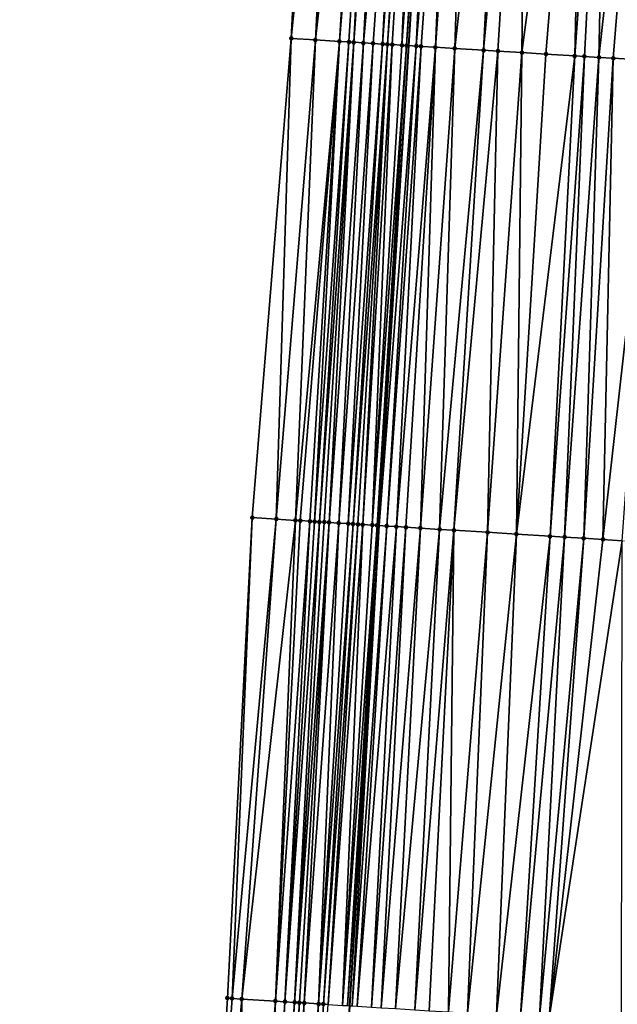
# Model space of a CAD drawing. Header units: feet. Extents: x 2004186 to 2014793, y 836912 to 864902.
# Tile 226 of 256: x 2010594 to 2010619, y 843846 to 843887. Entities that reach past the tile are written whole.
import ezdxf

# ---------------------------------------------------------------- set-up
doc = ezdxf.new("R2010")
doc.units = ezdxf.units.FT
doc.header["$LTSCALE"] = 100
doc.header["$MEASUREMENT"] = 0
for name, color, linetype, lineweight in [('EP_Travel Lane', 5, 'Continuous', 40), ('Road Shots', 4, 'Continuous', 200), ('Road X-Section', 30, 'Continuous', 13)]:
    doc.layers.add(name, color=color, linetype=linetype, lineweight=lineweight)
doc.layers.add('I-77 SB_MM21-27-Surface-Border', color=7, linetype='Continuous')
doc.layers.add('I-77 SB_MM21-27-Surface-TIN', color=7, linetype='Continuous')

msp = doc.modelspace()

# ---------------------------------------------------------------- linework, layer by layer
at = {"layer": 'EP_Travel Lane'}
msp.add_polyline3d([(2010597.708061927, 843686.6427311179, 396.3565109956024), (2010598.91840863, 843706.5942496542, 396.7299371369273), (2010600.136614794, 843726.574006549, 397.1002245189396), (2010601.360643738, 843746.5332797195, 397.4784179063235), (2010602.585253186, 843766.4909478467, 397.8725884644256), (2010603.809938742, 843786.4498563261, 398.2380047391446), (2010605.034605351, 843806.4084560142, 398.5957688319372), (2010606.259246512, 843826.3666409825, 398.9718619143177), (2010607.483909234, 843846.3251773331, 399.35019786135), (2010608.708571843, 843866.2837118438, 399.7205685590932), (2010609.939896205, 843886.2297355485, 400.1205587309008), (2010611.180309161, 843906.1838157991, 400.5107449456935), (2010612.421764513, 843926.1415796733, 400.8776215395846), (2010613.663197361, 843946.0989817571, 401.2568078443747), (2010614.904500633, 843966.0543007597, 401.6235736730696), (2010616.145713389, 843986.0081646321, 401.9860260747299)], dxfattribs=at)
at = {"layer": 'I-77 SB_MM21-27-Surface-Border', "color": 3, "linetype": 'ByBlock', "lineweight": -2}
msp.add_polyline3d([(2010593.770172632, 843686.8848430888, 396.1927937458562), (2010594.780866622, 843706.8481472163, 396.5729672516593), (2010596.202234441, 843726.8191187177, 396.96147046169), (2010597.233796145, 843746.7907830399, 397.3392252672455), (2010598.266273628, 843766.7603996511, 397.7234545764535), (2010598.899619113, 843786.7564116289, 398.064258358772), (2010599.932167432, 843806.727175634, 398.3987386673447), (2010601.164319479, 843826.6853531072, 398.7434134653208), (2010602.396470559, 843846.6435149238, 399.1274067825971), (2010603.428951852, 843866.6131932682, 399.5397705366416), (2010605.054714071, 843886.5325009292, 399.9490620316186), (2010606.076801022, 843906.4996209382, 400.3238787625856), (2010607.49786004, 843926.4462868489, 400.6903829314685), (2010610.316223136, 843946.3061017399, 401.1268342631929), (2010610.938647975, 843966.2995420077, 401.4839026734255), (2010611.960237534, 843986.2671053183, 401.8444700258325)], dxfattribs=at)
at = {"layer": 'I-77 SB_MM21-27-Surface-TIN', "color": 128, "linetype": 'ByBlock', "lineweight": -2}
for points in [[(2010607.074892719, 843906.4378680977, 400.3599368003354), (2010606.076801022, 843906.4996209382, 400.3238787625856), (2010605.054714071, 843886.5325009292, 399.9490620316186)], [(2010607.074892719, 843906.4378680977, 400.3599368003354), (2010605.054714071, 843886.5325009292, 399.9490620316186), (2010606.052797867, 843886.4706196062, 399.9852492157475)], [(2010608.272596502, 843906.3636624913, 400.4087091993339), (2010607.074892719, 843906.4378680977, 400.3599368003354), (2010606.052797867, 843886.4706196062, 399.9852492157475)], [(2010608.272596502, 843906.3636624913, 400.4087091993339), (2010606.052797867, 843886.4706196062, 399.9852492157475), (2010607.050875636, 843886.4086399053, 400.026201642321)], [(2010608.671834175, 843906.3389776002, 400.4222577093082), (2010608.272596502, 843906.3636624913, 400.4087091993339), (2010607.050875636, 843886.4086399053, 400.026201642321)], [(2010608.671834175, 843906.3389776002, 400.4222577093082), (2010607.050875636, 843886.4086399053, 400.026201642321), (2010607.450115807, 843886.3839960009, 400.0354149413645)], [(2010608.671834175, 843906.3389776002, 400.4222577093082), (2010607.450115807, 843886.3839960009, 400.0354149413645), (2010607.649733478, 843886.3716346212, 400.041931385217)], [(2010609.071066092, 843906.3141986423, 400.4408711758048), (2010608.671834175, 843906.3389776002, 400.4222577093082), (2010607.649733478, 843886.3716346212, 400.041931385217)], [(2010609.071066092, 843906.3141986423, 400.4408711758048), (2010607.649733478, 843886.3716346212, 400.041931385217), (2010608.048961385, 843886.3467904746, 400.0608440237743)], [(2010609.869525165, 843906.2645629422, 400.4822863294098), (2010609.071066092, 843906.3141986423, 400.4408711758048), (2010608.048961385, 843886.3467904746, 400.0608440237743)], [(2010609.869525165, 843906.2645629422, 400.4822863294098), (2010608.048961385, 843886.3467904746, 400.0608440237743), (2010608.448180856, 843886.3218086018, 400.0864278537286)], [(2010609.869525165, 843906.2645629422, 400.4822863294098), (2010608.448180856, 843886.3218086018, 400.0864278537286), (2010608.847399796, 843886.2968180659, 400.1124313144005)], [(2010610.268761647, 843906.2398585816, 400.4968831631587), (2010609.869525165, 843906.2645629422, 400.4822863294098), (2010608.847399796, 843886.2968180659, 400.1124313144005)], [(2010610.268761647, 843906.2398585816, 400.4968831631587), (2010608.847399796, 843886.2968180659, 400.1124313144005), (2010609.047017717, 843886.284460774, 400.1187497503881)], [(2010610.468384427, 843906.2275805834, 400.5001873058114), (2010610.268761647, 843906.2398585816, 400.4968831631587), (2010609.047017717, 843886.284460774, 400.1187497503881)], [(2010610.468384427, 843906.2275805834, 400.5001873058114), (2010609.047017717, 843886.284460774, 400.1187497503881), (2010609.246643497, 843886.2722317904, 400.11885319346)], [(2010610.468384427, 843906.2275805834, 400.5001873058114), (2010609.246643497, 843886.2722317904, 400.11885319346), (2010609.645906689, 843886.2479637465, 400.1098605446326)], [(2010610.867636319, 843906.2031280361, 400.5012254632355), (2010610.468384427, 843906.2275805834, 400.5001873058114), (2010609.645906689, 843886.2479637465, 400.1098605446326)], [(2010611.067257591, 843906.1908253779, 400.5058574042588), (2010610.867636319, 843906.2031280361, 400.5012254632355), (2010609.645906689, 843886.2479637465, 400.1098605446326)], [(2010611.067257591, 843906.1908253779, 400.5058574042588), (2010609.645906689, 843886.2479637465, 400.1098605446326), (2010609.845526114, 843886.235631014, 400.1149893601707)], [(2010611.067257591, 843906.1908253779, 400.5058574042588), (2010609.845526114, 843886.235631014, 400.1149893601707), (2010611.180309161, 843906.1838157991, 400.5107449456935)], [(2010609.845526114, 843886.235631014, 400.1149893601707), (2010609.939896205, 843886.2297355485, 400.1205587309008), (2010611.180309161, 843906.1838157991, 400.5107449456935)], [(2010610.244748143, 843886.2106909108, 400.1385499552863), (2010611.180309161, 843906.1838157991, 400.5107449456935), (2010609.939896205, 843886.2297355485, 400.1205587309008)], [(2010611.865724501, 843906.1413177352, 400.5403774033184), (2010611.180309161, 843906.1838157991, 400.5107449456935), (2010610.244748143, 843886.2106909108, 400.1385499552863)], [(2010611.865724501, 843906.1413177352, 400.5403774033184), (2010610.244748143, 843886.2106909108, 400.1385499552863), (2010610.444361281, 843886.1982555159, 400.1486515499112)], [(2010611.865724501, 843906.1413177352, 400.5403774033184), (2010610.444361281, 843886.1982555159, 400.1486515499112), (2010611.043205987, 843886.1610357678, 400.1747695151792)], [(2010612.464579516, 843906.1042659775, 400.5620151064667), (2010611.865724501, 843906.1413177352, 400.5403774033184), (2010611.043205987, 843886.1610357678, 400.1747695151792)], [(2010612.464579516, 843906.1042659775, 400.5620151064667), (2010611.043205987, 843886.1610357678, 400.1747695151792), (2010611.841679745, 843886.1116404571, 400.198403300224)], [(2010614.06154497, 843906.0057676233, 400.6032213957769), (2010612.464579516, 843906.1042659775, 400.5620151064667), (2010611.841679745, 843886.1116404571, 400.198403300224)], [(2010614.06154497, 843906.0057676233, 400.6032213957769), (2010611.841679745, 843886.1116404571, 400.198403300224), (2010613.039400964, 843886.0377202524, 400.2254857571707)], [(2010614.860028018, 843905.9565236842, 400.6235424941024), (2010614.06154497, 843906.0057676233, 400.6032213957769), (2010613.039400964, 843886.0377202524, 400.2254857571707)], [(2010614.860028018, 843905.9565236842, 400.6235424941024), (2010613.039400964, 843886.0377202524, 400.2254857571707), (2010613.638261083, 843886.0007521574, 400.2394141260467)], [(2010614.860028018, 843905.9565236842, 400.6235424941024), (2010613.638261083, 843886.0007521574, 400.2394141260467), (2010614.636363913, 843885.9391816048, 400.2605482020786)], [(2010617.255491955, 843905.8090336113, 400.6714892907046), (2010614.860028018, 843905.9565236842, 400.6235424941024), (2010614.636363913, 843885.9391816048, 400.2605482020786)], [(2010617.255491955, 843905.8090336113, 400.6714892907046), (2010614.636363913, 843885.9391816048, 400.2605482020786), (2010615.634466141, 843885.8776012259, 400.2821582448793)], [(2010617.255491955, 843905.8090336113, 400.6714892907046), (2010615.634466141, 843885.8776012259, 400.2821582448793), (2010616.832197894, 843885.8038530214, 400.3009093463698)], [(2010618.253604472, 843905.747620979, 400.6892291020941), (2010617.255491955, 843905.8090336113, 400.6714892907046), (2010616.832197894, 843885.8038530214, 400.3009093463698)], [(2010618.253604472, 843905.747620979, 400.6892291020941), (2010616.832197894, 843885.8038530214, 400.3009093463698), (2010617.231442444, 843885.7792806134, 400.3066595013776)], [(2010618.253604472, 843905.747620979, 400.6892291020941), (2010617.231442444, 843885.7792806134, 400.3066595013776), (2010617.830298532, 843885.7422467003, 400.3237759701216)], [(2010620.050192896, 843905.6368477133, 400.73357333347), (2010618.253604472, 843905.747620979, 400.6892291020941), (2010617.830298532, 843885.7422467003, 400.3237759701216)], [(2010620.050192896, 843905.6368477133, 400.73357333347), (2010617.830298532, 843885.7422467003, 400.3237759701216), (2010618.429150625, 843885.7051475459, 400.3440526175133)], [(2010620.050192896, 843905.6368477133, 400.73357333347), (2010618.429150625, 843885.7051475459, 400.3440526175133), (2010620.225722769, 843885.5941091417, 400.3923342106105)], [(2010605.054714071, 843886.5325009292, 399.9490620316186), (2010603.428951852, 843866.6131932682, 399.5397705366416), (2010604.427006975, 843866.5508515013, 399.5768566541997)], [(2010606.052797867, 843886.4706196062, 399.9852492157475), (2010605.054714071, 843886.5325009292, 399.9490620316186), (2010604.427006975, 843866.5508515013, 399.5768566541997)], [(2010606.052797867, 843886.4706196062, 399.9852492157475), (2010604.427006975, 843866.5508515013, 399.5768566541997), (2010605.225448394, 843866.5009346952, 399.6087532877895)], [(2010607.050875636, 843886.4086399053, 400.026201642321), (2010606.052797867, 843886.4706196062, 399.9852492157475), (2010605.225448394, 843866.5009346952, 399.6087532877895)], [(2010607.050875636, 843886.4086399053, 400.026201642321), (2010605.225448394, 843866.5009346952, 399.6087532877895), (2010605.425056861, 843866.4884249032, 399.6182979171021)], [(2010607.050875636, 843886.4086399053, 400.026201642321), (2010605.425056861, 843866.4884249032, 399.6182979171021), (2010605.824279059, 843866.4634906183, 399.6330080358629)], [(2010607.050875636, 843886.4086399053, 400.026201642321), (2010605.824279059, 843866.4634906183, 399.6330080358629), (2010606.023887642, 843866.4509827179, 399.6424555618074)], [(2010607.450115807, 843886.3839960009, 400.0354149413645), (2010607.050875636, 843886.4086399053, 400.026201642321), (2010606.023887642, 843866.4509827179, 399.6424555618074)], [(2010607.450115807, 843886.3839960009, 400.0354149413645), (2010606.023887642, 843866.4509827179, 399.6424555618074), (2010606.223501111, 843866.4385539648, 399.6478397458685)], [(2010607.649733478, 843886.3716346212, 400.041931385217), (2010607.450115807, 843886.3839960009, 400.0354149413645), (2010606.223501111, 843866.4385539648, 399.6478397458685)], [(2010607.649733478, 843886.3716346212, 400.041931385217), (2010606.223501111, 843866.4385539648, 399.6478397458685), (2010606.423118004, 843866.426180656, 399.6503774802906)], [(2010607.649733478, 843886.3716346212, 400.041931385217), (2010606.423118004, 843866.426180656, 399.6503774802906), (2010606.622729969, 843866.4137275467, 399.6570121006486)], [(2010608.048961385, 843886.3467904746, 400.0608440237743), (2010607.649733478, 843886.3716346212, 400.041931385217), (2010606.622729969, 843866.4137275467, 399.6570121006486)], [(2010608.048961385, 843886.3467904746, 400.0608440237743), (2010606.622729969, 843866.4137275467, 399.6570121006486), (2010607.021942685, 843866.3886396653, 399.6796076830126)], [(2010608.448180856, 843886.3218086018, 400.0864278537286), (2010608.048961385, 843886.3467904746, 400.0608440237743), (2010607.021942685, 843866.3886396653, 399.6796076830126)], [(2010608.448180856, 843886.3218086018, 400.0864278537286), (2010607.021942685, 843866.3886396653, 399.6796076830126), (2010607.42115334, 843866.363518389, 399.7039177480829)], [(2010608.847399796, 843886.2968180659, 400.1124313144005), (2010608.448180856, 843886.3218086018, 400.0864278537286), (2010607.42115334, 843866.363518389, 399.7039177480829)], [(2010608.847399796, 843886.2968180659, 400.1124313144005), (2010607.42115334, 843866.363518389, 399.7039177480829), (2010607.620761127, 843866.3509975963, 399.7140271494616)], [(2010609.047017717, 843886.284460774, 400.1187497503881), (2010608.847399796, 843886.2968180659, 400.1124313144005), (2010607.620761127, 843866.3509975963, 399.7140271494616)], [(2010609.047017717, 843886.284460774, 400.1187497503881), (2010607.620761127, 843866.3509975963, 399.7140271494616), (2010607.820372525, 843866.3385352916, 399.721133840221)], [(2010609.047017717, 843886.284460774, 400.1187497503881), (2010607.820372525, 843866.3385352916, 399.721133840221), (2010608.019993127, 843866.3262220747, 399.7205865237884)], [(2010609.246643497, 843886.2722317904, 400.11885319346), (2010609.047017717, 843886.284460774, 400.1187497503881), (2010608.019993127, 843866.3262220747, 399.7205865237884)], [(2010609.246643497, 843886.2722317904, 400.11885319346), (2010608.019993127, 843866.3262220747, 399.7205865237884), (2010608.419246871, 843866.3017987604, 399.7090639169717)], [(2010609.645906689, 843886.2479637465, 400.1098605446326), (2010609.246643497, 843886.2722317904, 400.11885319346), (2010608.419246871, 843866.3017987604, 399.7090639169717)], [(2010609.845526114, 843886.235631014, 400.1149893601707), (2010609.645906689, 843886.2479637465, 400.1098605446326), (2010608.419246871, 843866.3017987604, 399.7090639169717)], [(2010609.845526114, 843886.235631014, 400.1149893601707), (2010608.419246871, 843866.3017987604, 399.7090639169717), (2010608.618861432, 843866.2893876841, 399.7135405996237)], [(2010609.845526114, 843886.235631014, 400.1149893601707), (2010608.618861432, 843866.2893876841, 399.7135405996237), (2010609.939896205, 843886.2297355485, 400.1205587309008)], [(2010608.618861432, 843866.2893876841, 399.7135405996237), (2010608.708571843, 843866.2837118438, 399.7205685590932), (2010609.939896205, 843886.2297355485, 400.1205587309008)], [(2010610.244748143, 843886.2106909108, 400.1385499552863), (2010609.939896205, 843886.2297355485, 400.1205587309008), (2010608.708571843, 843866.2837118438, 399.7205685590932)], [(2010610.244748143, 843886.2106909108, 400.1385499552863), (2010608.708571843, 843866.2837118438, 399.7205685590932), (2010609.018063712, 843866.2641307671, 399.7448143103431)], [(2010610.444361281, 843886.1982555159, 400.1486515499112), (2010610.244748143, 843886.2106909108, 400.1385499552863), (2010609.018063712, 843866.2641307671, 399.7448143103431)], [(2010610.444361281, 843886.1982555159, 400.1486515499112), (2010609.018063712, 843866.2641307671, 399.7448143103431), (2010609.417286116, 843866.2391998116, 399.7593534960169)], [(2010611.043205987, 843886.1610357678, 400.1747695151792), (2010610.444361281, 843886.1982555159, 400.1486515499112), (2010609.417286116, 843866.2391998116, 399.7593534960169)], [(2010611.043205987, 843886.1610357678, 400.1747695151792), (2010609.417286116, 843866.2391998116, 399.7593534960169), (2010609.816503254, 843866.2141835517, 399.778272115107)], [(2010611.043205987, 843886.1610357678, 400.1747695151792), (2010609.816503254, 843866.2141835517, 399.778272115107), (2010610.415338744, 843866.1768176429, 399.798513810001)], [(2010611.841679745, 843886.1116404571, 400.198403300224), (2010611.043205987, 843886.1610357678, 400.1747695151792), (2010610.415338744, 843866.1768176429, 399.798513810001)], [(2010611.841679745, 843886.1116404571, 400.198403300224), (2010610.415338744, 843866.1768176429, 399.798513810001), (2010611.213797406, 843866.1271801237, 399.8160721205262)], [(2010613.039400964, 843886.0377202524, 400.2254857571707), (2010611.841679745, 843886.1116404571, 400.198403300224), (2010611.213797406, 843866.1271801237, 399.8160721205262)], [(2010613.039400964, 843886.0377202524, 400.2254857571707), (2010611.213797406, 843866.1271801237, 399.8160721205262), (2010611.812640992, 843866.0899453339, 399.8295822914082)], [(2010613.638261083, 843886.0007521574, 400.2394141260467), (2010613.039400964, 843886.0377202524, 400.2254857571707), (2010611.812640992, 843866.0899453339, 399.8295822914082)], [(2010613.638261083, 843886.0007521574, 400.2394141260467), (2010611.812640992, 843866.0899453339, 399.8295822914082), (2010613.209947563, 843866.0031430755, 399.8570544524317)], [(2010614.636363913, 843885.9391816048, 400.2605482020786), (2010613.638261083, 843886.0007521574, 400.2394141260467), (2010613.209947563, 843866.0031430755, 399.8570544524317)], [(2010614.636363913, 843885.9391816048, 400.2605482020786), (2010613.209947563, 843866.0031430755, 399.8570544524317), (2010614.407635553, 843865.9286867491, 399.8833943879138)], [(2010615.634466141, 843885.8776012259, 400.2821582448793), (2010614.636363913, 843885.9391816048, 400.2605482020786), (2010614.407635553, 843865.9286867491, 399.8833943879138)], [(2010616.832197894, 843885.8038530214, 400.3009093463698), (2010615.634466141, 843885.8776012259, 400.2821582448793), (2010614.407635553, 843865.9286867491, 399.8833943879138)], [(2010616.832197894, 843885.8038530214, 400.3009093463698), (2010614.407635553, 843865.9286867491, 399.8833943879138), (2010615.804948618, 843865.8419896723, 399.9054666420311)], [(2010617.231442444, 843885.7792806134, 400.3066595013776), (2010616.832197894, 843885.8038530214, 400.3009093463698), (2010615.804948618, 843865.8419896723, 399.9054666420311)], [(2010617.231442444, 843885.7792806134, 400.3066595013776), (2010615.804948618, 843865.8419896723, 399.9054666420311), (2010616.403792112, 843865.8047533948, 399.9190531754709)], [(2010617.830298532, 843885.7422467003, 400.3237759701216), (2010617.231442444, 843885.7792806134, 400.3066595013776), (2010616.403792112, 843865.8047533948, 399.9190531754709)], [(2010617.830298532, 843885.7422467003, 400.3237759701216), (2010616.403792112, 843865.8047533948, 399.9190531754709), (2010617.202244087, 843865.755007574, 399.942171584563)], [(2010618.429150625, 843885.7051475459, 400.3440526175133), (2010617.830298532, 843885.7422467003, 400.3237759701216), (2010617.202244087, 843865.755007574, 399.942171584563)], [(2010618.429150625, 843885.7051475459, 400.3440526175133), (2010617.202244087, 843865.755007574, 399.942171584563), (2010618.000699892, 843865.7053237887, 399.9621051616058)], [(2010620.225722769, 843885.5941091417, 400.3923342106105), (2010618.429150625, 843885.7051475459, 400.3440526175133), (2010618.000699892, 843865.7053237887, 399.9621051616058)], [(2010620.225722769, 843885.5941091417, 400.3923342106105), (2010618.000699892, 843865.7053237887, 399.9621051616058), (2010618.799153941, 843865.6556115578, 399.9834991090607)], [(2010603.428951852, 843866.6131932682, 399.5397705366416), (2010602.396470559, 843846.6435149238, 399.1274067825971), (2010602.596078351, 843846.6309942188, 399.1377497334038)], [(2010604.427006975, 843866.5508515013, 399.5768566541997), (2010603.428951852, 843866.6131932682, 399.5397705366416), (2010602.596078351, 843846.6309942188, 399.1377497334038)], [(2010604.427006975, 843866.5508515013, 399.5768566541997), (2010602.596078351, 843846.6309942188, 399.1377497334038), (2010602.995303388, 843846.6061059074, 399.1503906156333)], [(2010605.225448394, 843866.5009346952, 399.6087532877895), (2010604.427006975, 843866.5508515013, 399.5768566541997), (2010602.995303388, 843846.6061059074, 399.1503906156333)], [(2010605.225448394, 843866.5009346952, 399.6087532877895), (2010602.995303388, 843846.6061059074, 399.1503906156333), (2010604.392571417, 843846.5186793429, 399.2113163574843)], [(2010605.425056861, 843866.4884249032, 399.6182979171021), (2010605.225448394, 843866.5009346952, 399.6087532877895), (2010604.392571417, 843846.5186793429, 399.2113163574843)], [(2010605.824279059, 843866.4634906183, 399.6330080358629), (2010605.425056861, 843866.4884249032, 399.6182979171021), (2010604.392571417, 843846.5186793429, 399.2113163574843)], [(2010605.824279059, 843866.4634906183, 399.6330080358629), (2010604.392571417, 843846.5186793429, 399.2113163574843), (2010604.791787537, 843846.4936465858, 399.2315475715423)], [(2010606.023887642, 843866.4509827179, 399.6424555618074), (2010605.824279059, 843866.4634906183, 399.6330080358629), (2010604.791787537, 843846.4936465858, 399.2315475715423)], [(2010606.223501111, 843866.4385539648, 399.6478397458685), (2010606.023887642, 843866.4509827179, 399.6424555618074), (2010604.791787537, 843846.4936465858, 399.2315475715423)], [(2010606.223501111, 843866.4385539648, 399.6478397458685), (2010604.791787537, 843846.4936465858, 399.2315475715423), (2010605.191025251, 843846.4689636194, 399.2333979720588)], [(2010606.423118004, 843866.426180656, 399.6503774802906), (2010606.223501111, 843866.4385539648, 399.6478397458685), (2010605.191025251, 843846.4689636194, 399.2333979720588)], [(2010606.622729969, 843866.4137275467, 399.6570121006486), (2010606.423118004, 843866.426180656, 399.6503774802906), (2010605.191025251, 843846.4689636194, 399.2333979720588)], [(2010606.622729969, 843866.4137275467, 399.6570121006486), (2010605.191025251, 843846.4689636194, 399.2333979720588), (2010605.390634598, 843846.4564680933, 399.242417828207)], [(2010606.622729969, 843866.4137275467, 399.6570121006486), (2010605.390634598, 843846.4564680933, 399.242417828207), (2010605.590238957, 843846.443891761, 399.2556838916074)], [(2010607.021942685, 843866.3886396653, 399.6796076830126), (2010606.622729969, 843866.4137275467, 399.6570121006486), (2010605.590238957, 843846.443891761, 399.2556838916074)], [(2010607.021942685, 843866.3886396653, 399.6796076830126), (2010605.590238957, 843846.443891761, 399.2556838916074), (2010606.189040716, 843846.4059794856, 399.3051129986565)], [(2010607.42115334, 843866.363518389, 399.7039177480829), (2010607.021942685, 843866.3886396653, 399.6796076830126), (2010606.189040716, 843846.4059794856, 399.3051129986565)], [(2010607.620761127, 843866.3509975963, 399.7140271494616), (2010607.42115334, 843866.363518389, 399.7039177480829), (2010606.189040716, 843846.4059794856, 399.3051129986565)], [(2010607.620761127, 843866.3509975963, 399.7140271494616), (2010606.189040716, 843846.4059794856, 399.3051129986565), (2010606.388647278, 843846.3934388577, 399.3165028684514)], [(2010607.820372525, 843866.3385352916, 399.721133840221), (2010607.620761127, 843866.3509975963, 399.7140271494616), (2010606.388647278, 843846.3934388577, 399.3165028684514)], [(2010607.820372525, 843866.3385352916, 399.721133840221), (2010606.388647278, 843846.3934388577, 399.3165028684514), (2010606.588257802, 843846.3809623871, 399.3245213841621)], [(2010608.019993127, 843866.3262220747, 399.7205865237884), (2010607.820372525, 843866.3385352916, 399.721133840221), (2010606.588257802, 843846.3809623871, 399.3245213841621)], [(2010608.019993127, 843866.3262220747, 399.7205865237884), (2010606.588257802, 843846.3809623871, 399.3245213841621), (2010607.18710736, 843846.3438243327, 399.3332667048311)], [(2010608.419246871, 843866.3017987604, 399.7090639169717), (2010608.019993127, 843866.3262220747, 399.7205865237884), (2010607.18710736, 843846.3438243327, 399.3332667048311)], [(2010608.618861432, 843866.2893876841, 399.7135405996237), (2010608.419246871, 843866.3017987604, 399.7090639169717), (2010607.18710736, 843846.3438243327, 399.3332667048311)], [(2010608.618861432, 843866.2893876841, 399.7135405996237), (2010607.18710736, 843846.3438243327, 399.3332667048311), (2010607.386716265, 843846.3313216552, 399.3426623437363)], [(2010608.618861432, 843866.2893876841, 399.7135405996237), (2010607.386716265, 843846.3313216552, 399.3426623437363), (2010608.708571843, 843866.2837118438, 399.7205685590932)], [(2010607.386716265, 843846.3313216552, 399.3426623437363), (2010607.483909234, 843846.3251773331, 399.35019786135), (2010608.708571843, 843866.2837118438, 399.7205685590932)], [(2010607.586318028, 843846.3187032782, 399.3581377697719), (2010608.708571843, 843866.2837118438, 399.7205685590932), (2010607.483909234, 843846.3251773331, 399.35019786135)], [(2010609.018063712, 843866.2641307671, 399.7448143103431), (2010608.708571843, 843866.2837118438, 399.7205685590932), (2010607.586318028, 843846.3187032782, 399.3581377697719)], [(2010609.018063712, 843866.2641307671, 399.7448143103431), (2010607.586318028, 843846.3187032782, 399.3581377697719), (2010607.785924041, 843846.306153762, 399.3699946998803)], [(2010609.417286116, 843866.2391998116, 399.7593534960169), (2010609.018063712, 843866.2641307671, 399.7448143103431), (2010607.785924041, 843846.306153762, 399.3699946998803)], [(2010609.417286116, 843866.2391998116, 399.7593534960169), (2010607.785924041, 843846.306153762, 399.3699946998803), (2010608.384764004, 843846.2688602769, 399.3869075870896)], [(2010609.816503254, 843866.2141835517, 399.778272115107), (2010609.417286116, 843866.2391998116, 399.7593534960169), (2010608.384764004, 843846.2688602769, 399.3869075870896)], [(2010609.816503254, 843866.2141835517, 399.778272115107), (2010608.384764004, 843846.2688602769, 399.3869075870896), (2010608.783987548, 843846.2439478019, 399.4008182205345)], [(2010610.415338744, 843866.1768176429, 399.798513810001), (2010609.816503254, 843866.2141835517, 399.778272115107), (2010608.783987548, 843846.2439478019, 399.4008182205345)], [(2010610.415338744, 843866.1768176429, 399.798513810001), (2010608.783987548, 843846.2439478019, 399.4008182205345), (2010609.382830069, 843846.2066957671, 399.4155529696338)], [(2010611.213797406, 843866.1271801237, 399.8160721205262), (2010610.415338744, 843866.1768176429, 399.798513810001), (2010609.382830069, 843846.2066957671, 399.4155529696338)], [(2010611.213797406, 843866.1271801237, 399.8160721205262), (2010609.382830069, 843846.2066957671, 399.4155529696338), (2010610.181289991, 843846.1570786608, 399.4324524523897)], [(2010611.812640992, 843866.0899453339, 399.8295822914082), (2010611.213797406, 843866.1271801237, 399.8160721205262), (2010610.181289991, 843846.1570786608, 399.4324524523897)], [(2010611.812640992, 843866.0899453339, 399.8295822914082), (2010610.181289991, 843846.1570786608, 399.4324524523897), (2010610.78013741, 843846.1199059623, 399.443018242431)], [(2010611.812640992, 843866.0899453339, 399.8295822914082), (2010610.78013741, 843846.1199059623, 399.443018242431), (2010611.578597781, 843846.0702961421, 399.4595348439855)], [(2010613.209947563, 843866.0031430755, 399.8570544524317), (2010611.812640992, 843866.0899453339, 399.8295822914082), (2010611.578597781, 843846.0702961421, 399.4595348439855)], [(2010613.209947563, 843866.0031430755, 399.8570544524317), (2010611.578597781, 843846.0702961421, 399.4595348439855), (2010612.377060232, 843846.020719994, 399.4742820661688)], [(2010614.407635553, 843865.9286867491, 399.8833943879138), (2010613.209947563, 843866.0031430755, 399.8570544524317), (2010612.377060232, 843846.020719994, 399.4742820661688)], [(2010614.407635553, 843865.9286867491, 399.8833943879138), (2010612.377060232, 843846.020719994, 399.4742820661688), (2010613.5747507, 843845.9463038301, 399.4991323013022)], [(2010615.804948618, 843865.8419896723, 399.9054666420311), (2010614.407635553, 843865.9286867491, 399.8833943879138), (2010613.5747507, 843845.9463038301, 399.4991323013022)], [(2010615.804948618, 843865.8419896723, 399.9054666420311), (2010613.5747507, 843845.9463038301, 399.4991323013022), (2010614.572829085, 843845.8843388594, 399.5172923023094)], [(2010616.403792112, 843865.8047533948, 399.9190531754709), (2010615.804948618, 843865.8419896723, 399.9054666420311), (2010614.572829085, 843845.8843388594, 399.5172923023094)], [(2010616.403792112, 843865.8047533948, 399.9190531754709), (2010614.572829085, 843845.8843388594, 399.5172923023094), (2010615.371284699, 843845.8346519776, 399.5378583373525)], [(2010617.202244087, 843865.755007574, 399.942171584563), (2010616.403792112, 843865.8047533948, 399.9190531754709), (2010615.371284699, 843845.8346519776, 399.5378583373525)], [(2010617.202244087, 843865.755007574, 399.942171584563), (2010615.371284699, 843845.8346519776, 399.5378583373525), (2010615.770512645, 843845.8098107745, 399.5480237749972)], [(2010618.000699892, 843865.7053237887, 399.9621051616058), (2010617.202244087, 843865.755007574, 399.942171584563), (2010615.770512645, 843845.8098107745, 399.5480237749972)], [(2010618.799153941, 843865.6556115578, 399.9834991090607), (2010618.000699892, 843865.7053237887, 399.9621051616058), (2010615.770512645, 843845.8098107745, 399.5480237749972)], [(2010618.799153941, 843865.6556115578, 399.9834991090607), (2010615.770512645, 843845.8098107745, 399.5480237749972), (2010618.764736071, 843845.6237259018, 399.6124858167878)], [(2010602.596078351, 843846.6309942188, 399.1377497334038), (2010602.396470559, 843846.6435149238, 399.1274067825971), (2010601.164319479, 843826.6853531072, 398.7434134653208)], [(2010602.995303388, 843846.6061059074, 399.1503906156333), (2010602.596078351, 843846.6309942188, 399.1377497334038), (2010601.164319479, 843826.6853531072, 398.7434134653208)], [(2010602.995303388, 843846.6061059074, 399.1503906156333), (2010601.164319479, 843826.6853531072, 398.7434134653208), (2010601.962760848, 843826.6354354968, 398.7776398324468)], [(2010602.995303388, 843846.6061059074, 399.1503906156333), (2010601.962760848, 843826.6354354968, 398.7776398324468), (2010602.761206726, 843826.5855909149, 398.8078483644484)], [(2010604.392571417, 843846.5186793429, 399.2113163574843), (2010602.995303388, 843846.6061059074, 399.1503906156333), (2010602.761206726, 843826.5855909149, 398.8078483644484)], [(2010604.392571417, 843846.5186793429, 399.2113163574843), (2010602.761206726, 843826.5855909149, 398.8078483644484), (2010603.559644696, 843826.5356182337, 398.8451045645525)], [(2010604.791787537, 843846.4936465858, 399.2315475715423), (2010604.392571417, 843846.5186793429, 399.2113163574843), (2010603.559644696, 843826.5356182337, 398.8451045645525)], [(2010604.791787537, 843846.4936465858, 399.2315475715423), (2010603.559644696, 843826.5356182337, 398.8451045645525), (2010603.75926303, 843826.5232682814, 398.8465391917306)], [(2010605.191025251, 843846.4689636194, 399.2333979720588), (2010604.791787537, 843846.4936465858, 399.2315475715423), (2010603.75926303, 843826.5232682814, 398.8465391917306)], [(2010605.191025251, 843846.4689636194, 399.2333979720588), (2010603.75926303, 843826.5232682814, 398.8465391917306), (2010603.958878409, 843826.5108704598, 398.8506074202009)], [(2010605.390634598, 843846.4564680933, 399.242417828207), (2010605.191025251, 843846.4689636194, 399.2333979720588), (2010603.958878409, 843826.5108704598, 398.8506074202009)], [(2010605.390634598, 843846.4564680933, 399.242417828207), (2010603.958878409, 843826.5108704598, 398.8506074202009), (2010604.158485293, 843826.4983350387, 398.8622460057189)], [(2010605.590238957, 843846.443891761, 399.2556838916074), (2010605.390634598, 843846.4564680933, 399.242417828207), (2010604.158485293, 843826.4983350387, 398.8622460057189)], [(2010605.590238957, 843846.443891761, 399.2556838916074), (2010604.158485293, 843826.4983350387, 398.8622460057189), (2010604.557692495, 843826.4731578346, 398.8913748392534)], [(2010606.189040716, 843846.4059794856, 399.3051129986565), (2010605.590238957, 843846.443891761, 399.2556838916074), (2010604.557692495, 843826.4731578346, 398.8913748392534)], [(2010606.189040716, 843846.4059794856, 399.3051129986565), (2010604.557692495, 843826.4731578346, 398.8913748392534), (2010605.156511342, 843826.4355223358, 398.9278989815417)], [(2010606.388647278, 843846.3934388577, 399.3165028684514), (2010606.189040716, 843846.4059794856, 399.3051129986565), (2010605.156511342, 843826.4355223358, 398.9278989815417)], [(2010606.588257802, 843846.3809623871, 399.3245213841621), (2010606.388647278, 843846.3934388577, 399.3165028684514), (2010605.156511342, 843826.4355223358, 398.9278989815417)]]:
    msp.add_3dface(points, dxfattribs=at)
at = {"layer": 'Road Shots', "lineweight": 100}
for p in [(2010605.054714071, 843886.5325009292, 399.9490620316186), (2010606.052797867, 843886.4706196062, 399.9852492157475), (2010607.050875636, 843886.4086399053, 400.026201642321), (2010607.450115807, 843886.3839960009, 400.0354149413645), (2010607.649733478, 843886.3716346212, 400.041931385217), (2010608.048961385, 843886.3467904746, 400.0608440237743), (2010608.448180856, 843886.3218086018, 400.0864278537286), (2010608.847399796, 843886.2968180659, 400.1124313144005), (2010609.047017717, 843886.284460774, 400.1187497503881), (2010609.246643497, 843886.2722317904, 400.11885319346), (2010609.645906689, 843886.2479637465, 400.1098605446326), (2010609.845526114, 843886.235631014, 400.1149893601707), (2010610.244748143, 843886.2106909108, 400.1385499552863), (2010610.444361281, 843886.1982555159, 400.1486515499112), (2010611.043205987, 843886.1610357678, 400.1747695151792), (2010611.841679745, 843886.1116404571, 400.198403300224), (2010613.039400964, 843886.0377202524, 400.2254857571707), (2010613.638261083, 843886.0007521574, 400.2394141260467), (2010614.636363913, 843885.9391816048, 400.2605482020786), (2010615.634466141, 843885.8776012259, 400.2821582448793), (2010616.832197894, 843885.8038530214, 400.3009093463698), (2010617.231442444, 843885.7792806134, 400.3066595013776), (2010617.830298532, 843885.7422467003, 400.3237759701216), (2010618.429150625, 843885.7051475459, 400.3440526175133), (2010603.428951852, 843866.6131932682, 399.5397705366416), (2010604.427006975, 843866.5508515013, 399.5768566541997), (2010605.225448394, 843866.5009346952, 399.6087532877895), (2010605.425056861, 843866.4884249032, 399.6182979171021), (2010605.824279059, 843866.4634906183, 399.6330080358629), (2010606.023887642, 843866.4509827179, 399.6424555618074), (2010606.223501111, 843866.4385539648, 399.6478397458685), (2010606.423118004, 843866.426180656, 399.6503774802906), (2010606.622729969, 843866.4137275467, 399.6570121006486), (2010607.021942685, 843866.3886396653, 399.6796076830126), (2010607.42115334, 843866.363518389, 399.7039177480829), (2010607.620761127, 843866.3509975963, 399.7140271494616), (2010607.820372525, 843866.3385352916, 399.721133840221), (2010608.019993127, 843866.3262220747, 399.7205865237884), (2010608.419246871, 843866.3017987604, 399.7090639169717), (2010608.618861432, 843866.2893876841, 399.7135405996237), (2010609.018063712, 843866.2641307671, 399.7448143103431), (2010609.417286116, 843866.2391998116, 399.7593534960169), (2010609.816503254, 843866.2141835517, 399.778272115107), (2010610.415338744, 843866.1768176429, 399.798513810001), (2010611.213797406, 843866.1271801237, 399.8160721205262), (2010611.812640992, 843866.0899453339, 399.8295822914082), (2010613.209947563, 843866.0031430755, 399.8570544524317), (2010614.407635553, 843865.9286867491, 399.8833943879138), (2010615.804948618, 843865.8419896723, 399.9054666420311), (2010616.403792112, 843865.8047533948, 399.9190531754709), (2010617.202244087, 843865.755007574, 399.942171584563), (2010618.000699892, 843865.7053237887, 399.9621051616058), (2010602.396470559, 843846.6435149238, 399.1274067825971), (2010602.596078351, 843846.6309942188, 399.1377497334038), (2010602.995303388, 843846.6061059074, 399.1503906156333), (2010604.392571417, 843846.5186793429, 399.2113163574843), (2010604.791787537, 843846.4936465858, 399.2315475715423), (2010605.191025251, 843846.4689636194, 399.2333979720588), (2010605.390634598, 843846.4564680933, 399.242417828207), (2010605.590238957, 843846.443891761, 399.2556838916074), (2010606.189040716, 843846.4059794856, 399.3051129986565), (2010606.388647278, 843846.3934388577, 399.3165028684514)]:
    msp.add_point(p, dxfattribs=at)
at = {"layer": 'Road X-Section', "extrusion": (0.06112116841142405, 0.9979161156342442, 0.02067919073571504), "elevation": 965026.7713303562, "flags": 128}
msp.add_lwpolyline([(-1955253.961684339, -19560.20630963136), (-1955254.961684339, -19560.17011470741), (-1955255.961684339, -19560.1291535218), (-1955256.361684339, -19560.11993825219), (-1955256.561684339, -19560.11342041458), (-1955256.961684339, -19560.09450373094), (-1955257.361684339, -19560.06891442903), (-1955257.761684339, -19560.04290540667), (-1955257.961684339, -19560.03658561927), (-1955258.161684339, -19560.03648215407), (-1955258.561684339, -19560.04547672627), (-1955258.761684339, -19560.04034681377), (-1955259.161684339, -19560.01678117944), (-1955259.361684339, -19560.00667742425), (-1955259.961684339, -19559.9805538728), (-1955260.761684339, -19559.95691503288), (-1955261.961684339, -19559.92982678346), (-1955262.561684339, -19559.91589543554), (-1955263.561684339, -19559.89475683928), (-1955264.561684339, -19559.87314217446), (-1955265.761684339, -19559.85438706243), (-1955266.161684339, -19559.84863567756), (-1955266.761684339, -19559.8315155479), (-1955267.361684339, -19559.81123456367), (-1955269.161684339, -19559.76294264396), (-1955269.561684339, -19559.75192497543), (-1955270.161684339, -19559.74156494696), (-1955270.561684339, -19559.74092109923), (-1955270.761684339, -19559.7377534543), (-1955271.161684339, -19559.73721085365), (-1955271.361684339, -19559.731982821), (-1955271.961684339, -19559.70886433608), (-1955272.56168434, -19559.69508759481), (-1955276.161684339, -19559.64941190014), (-1955277.961684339, -19559.61318893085), (-1955279.161684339, -19559.59115442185), (-1955280.561684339, -19559.56840691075), (-1955281.361684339, -19559.55917104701), (-1955281.761684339, -19559.55199728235), (-1955282.361684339, -19559.54731127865), (-1955282.561684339, -19559.54546565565), (-1955282.961684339, -19559.54943301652), (-1955283.361684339, -19559.5610372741), (-1955283.761684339, -19559.56554848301), (-1955283.961684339, -19559.56582299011), (-1955284.761684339, -19559.58154205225), (-1955285.561684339, -19559.59766653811), (-1955286.761684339, -19559.61437373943), (-1955290.961684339, -19559.645201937), (-1955291.561684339, -19559.64914091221), (-1955292.561684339, -19559.66099860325), (-1955293.761684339, -19559.68425071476), (-1955294.161684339, -19559.69557864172), (-1955294.361684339, -19559.70322968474), (-1955294.561684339, -19559.70688212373), (-1955294.761684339, -19559.71321547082), (-1955294.961684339, -19559.72385231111), (-1955295.161684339, -19559.7296265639), (-1955295.361684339, -19559.73042010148), (-1955295.561684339, -19559.72790867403), (-1955295.761684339, -19559.72830315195), (-1955295.961684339, -19559.73285002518), (-1955296.161684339, -19559.74454351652), (-1955296.361684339, -19559.75401967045), (-1955297.361684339, -19559.78444120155), (-1955297.761684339, -19559.79194078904), (-1955299.161684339, -19559.84860915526), (-1955300.561684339, -19559.90206500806), (-1955301.961684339, -19559.95788627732), (-1955302.561684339, -19559.97873907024)], dxfattribs=at)
at = {"layer": 'Road X-Section', "extrusion": (0.06160765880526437, 0.9979097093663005, 0.01951174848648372), "elevation": 965979.0524786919, "flags": 128}
msp.add_lwpolyline([(-1954784.173783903, -18451.91327753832), (-1954785.173783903, -18451.87618435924), (-1954785.973783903, -18451.84428165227), (-1954786.173783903, -18451.83473520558), (-1954786.573783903, -18451.82002228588), (-1954786.773783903, -18451.81057296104), (-1954786.973783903, -18451.80518775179), (-1954787.173783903, -18451.80264953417), (-1954787.373783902, -18451.79601365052), (-1954787.773783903, -18451.77341376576), (-1954788.173783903, -18451.74909907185), (-1954788.373783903, -18451.73898774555), (-1954788.573783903, -18451.73187970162), (-1954788.773783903, -18451.73242712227), (-1954789.173783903, -18451.74395192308), (-1954789.373783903, -18451.73947438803), (-1954789.773783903, -18451.70819472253), (-1954790.173783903, -18451.69365276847), (-1954790.573783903, -18451.67473054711), (-1954791.173783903, -18451.65448499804), (-1954791.973783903, -18451.63692334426), (-1954792.573783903, -18451.62341060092), (-1954793.973783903, -18451.59593320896), (-1954795.173783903, -18451.56958825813), (-1954796.573783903, -18451.54751180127), (-1954797.173783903, -18451.53392268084), (-1954797.973783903, -18451.5107998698), (-1954798.773783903, -18451.49086249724), (-1954799.573783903, -18451.46946447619), (-1954799.973783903, -18451.46143430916), (-1954800.573783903, -18451.44301290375), (-1954800.773783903, -18451.43871226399), (-1954801.373783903, -18451.43711275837), (-1954801.573783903, -18451.43846676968), (-1954801.773783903, -18451.43543022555), (-1954802.373783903, -18451.41235873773), (-1954802.773783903, -18451.40167782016), (-1954803.373783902, -18451.39259931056), (-1954805.173783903, -18451.37210482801), (-1954806.773783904, -18451.34939662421), (-1954807.973783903, -18451.32824498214), (-1954809.173783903, -18451.31219837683), (-1954812.373783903, -18451.25889929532), (-1954813.173783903, -18451.25173912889), (-1954813.373783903, -18451.25300072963), (-1954813.573783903, -18451.25828706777), (-1954813.773783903, -18451.26135228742), (-1954814.573783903, -18451.26532594), (-1954816.373783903, -18451.30088717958), (-1954817.573783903, -18451.31769834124), (-1954820.373783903, -18451.34226050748), (-1954822.573783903, -18451.35806539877), (-1954823.573783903, -18451.37049763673), (-1954824.373783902, -18451.38537743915), (-1954824.973783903, -18451.40235568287), (-1954825.373783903, -18451.41085010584), (-1954825.773783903, -18451.43476166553), (-1954825.973783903, -18451.4352581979), (-1954826.173783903, -18451.43269254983), (-1954826.373783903, -18451.43404207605), (-1954826.573783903, -18451.43810774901), (-1954826.973783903, -18451.4566501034), (-1954827.973783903, -18451.48872421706), (-1954828.173783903, -18451.48723759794), (-1954828.373783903, -18451.48312455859), (-1954828.573783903, -18451.48766722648), (-1954828.773783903, -18451.49882810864), (-1954828.973783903, -18451.51227887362), (-1954829.173783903, -18451.52205333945), (-1954829.573783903, -18451.53626475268), (-1954829.773783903, -18451.54122021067), (-1954829.973783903, -18451.54340810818), (-1954830.373783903, -18451.56420854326), (-1954831.173783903, -18451.59148481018), (-1954831.373783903, -18451.59512184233), (-1954831.573783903, -18451.60086560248), (-1954831.773783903, -18451.61175024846), (-1954832.173783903, -18451.62829745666), (-1954833.173783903, -18451.66304688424)], dxfattribs=at)
at = {"layer": 'Road X-Section', "extrusion": (0.06160818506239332, 0.9979183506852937, 0.01906297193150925), "elevation": 965967.2238109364, "flags": 128}
msp.add_lwpolyline([(-1954784.380756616, -18018.35287174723), (-1954784.580756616, -18018.34252691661), (-1954784.980756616, -18018.32988373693), (-1954786.380756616, -18018.26894692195), (-1954786.780756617, -18018.24871203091), (-1954787.180756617, -18018.24686129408), (-1954787.380756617, -18018.23783979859), (-1954787.580756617, -18018.22457132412), (-1954788.180756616, -18018.17513323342), (-1954788.380756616, -18018.16374129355), (-1954788.580756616, -18018.15572132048), (-1954789.180756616, -18018.14697441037), (-1954789.380756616, -18018.13757706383), (-1954789.580756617, -18018.12209882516), (-1954789.780756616, -18018.11023974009), (-1954790.380756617, -18018.09332377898), (-1954790.780756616, -18018.07941061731), (-1954791.380756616, -18018.06467319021), (-1954792.180756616, -18018.047770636), (-1954792.780756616, -18018.03720292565), (-1954793.580756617, -18018.02068332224), (-1954794.380756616, -18018.00593341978), (-1954795.580756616, -18017.98107866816), (-1954796.580756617, -18017.96291536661), (-1954797.380756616, -18017.94234559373), (-1954797.780756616, -18017.93217830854), (-1954800.780756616, -18017.8677045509), (-1954800.980756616, -18017.86500964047), (-1954801.380756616, -18017.86512414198), (-1954801.580756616, -18017.85708093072), (-1954801.980756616, -18017.84678417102), (-1954802.380756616, -18017.83079066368), (-1954803.180756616, -18017.81311646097), (-1954805.580756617, -18017.7850912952), (-1954806.780756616, -18017.76784237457), (-1954807.780756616, -18017.74936473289), (-1954809.980756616, -18017.71725702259), (-1954811.780756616, -18017.6878580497), (-1954812.380756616, -18017.6775109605), (-1954813.180756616, -18017.66851570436), (-1954813.580756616, -18017.67099230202), (-1954814.780756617, -18017.68336580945), (-1954815.780756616, -18017.70386588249), (-1954817.580756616, -18017.73117884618), (-1954818.980756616, -18017.74438188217), (-1954821.580756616, -18017.7624359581), (-1954822.580756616, -18017.77426568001), (-1954823.780756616, -18017.79132381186), (-1954824.180756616, -18017.79616100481), (-1954824.980756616, -18017.81448824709), (-1954825.380756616, -18017.82157514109), (-1954825.580756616, -18017.82827080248), (-1954825.780756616, -18017.83290229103), (-1954826.180756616, -18017.8308222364), (-1954826.380756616, -18017.83477841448), (-1954826.580756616, -18017.84161701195), (-1954826.980756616, -18017.87218884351), (-1954827.980756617, -18017.91436792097), (-1954828.380756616, -18017.91668222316), (-1954829.180756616, -18017.95075374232), (-1954830.180756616, -18017.98744428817), (-1954832.380756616, -18018.06679467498), (-1954832.580756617, -18018.07361968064)], dxfattribs=at)

doc.saveas('drawing.dxf')
